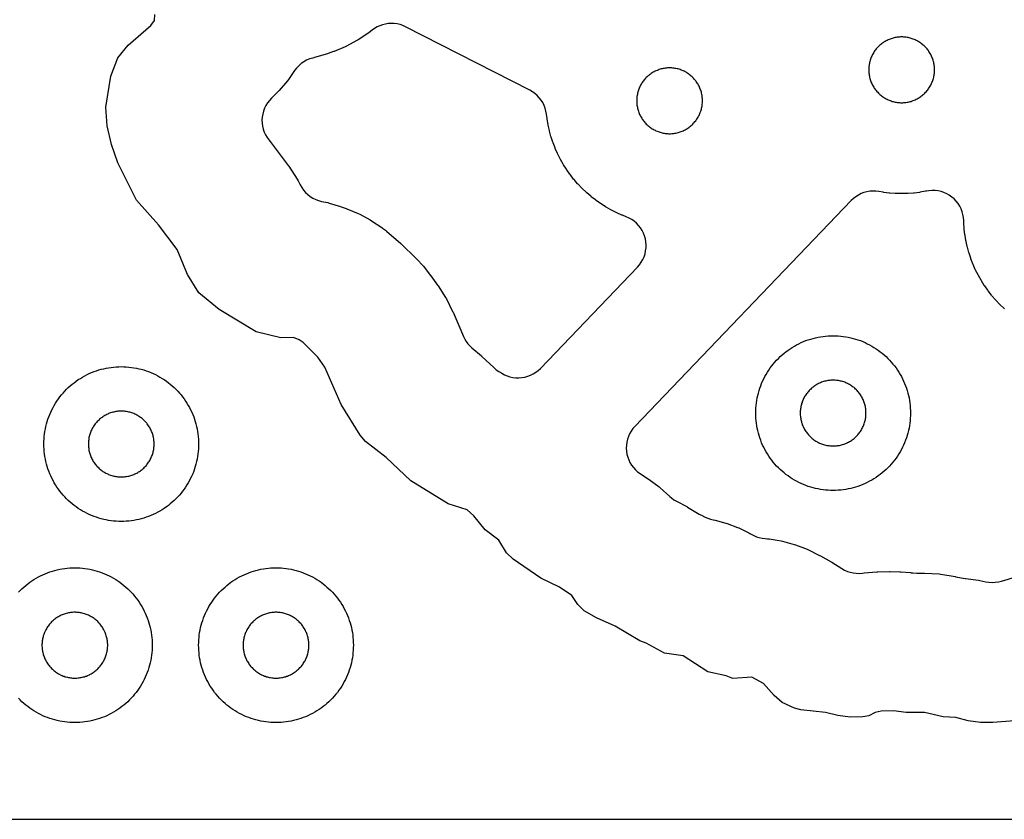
# Model space of a CAD drawing. Header units: millimetres. Extents: x 0 to 2500, y 0 to 1250.
# Tile 6 of 140: x 215 to 343, y 0 to 103. Entities that reach past the tile are written whole.
import ezdxf

# ---------------------------------------------------------------- set-up
doc = ezdxf.new("R2010")
doc.units = ezdxf.units.MM
doc.layers.add('CUT', color=1, linetype='Continuous')
doc.layers.add('SHEET_BORDER_NOCUT', color=8, linetype='Continuous')

msp = doc.modelspace()

# ---------------------------------------------------------------- linework, layer by layer
at = {"layer": 'CUT'}
for points in [[(345.07, 12.82), (341.14, 12.5), (339.53, 12.53), (337.94, 12.71), (336.36, 13.15), (334.72, 13.26), (332.29, 13.82), (329.93, 13.82), (328.31, 14.02), (326.7, 13.98), (325.95, 13.8), (325.13, 13.37), (324.34, 13.23), (322.72, 13.21), (321.12, 13.4), (319.5, 13.8), (316.34, 14.15), (315.53, 14.38), (313.93, 15.1), (312.88, 16.02), (311.52, 17.54), (310.01, 18.38), (307.53, 18.18), (306.68, 18.56), (304.33, 19.04), (301.14, 21.14), (298.73, 21.47), (296.33, 22.77), (295.53, 23.05), (292.33, 24.98), (289.93, 26.05), (288.33, 26.95), (287.53, 27.76), (286.73, 28.93), (285.13, 29.99), (282.73, 31.18), (279.13, 33.63), (278.3, 34.43), (277.3, 36.06), (275.52, 37.42), (274.08, 39.21), (273.19, 39.98), (270.73, 40.78), (265.93, 43.75), (262.74, 46.76), (260.06, 48.82), (259.37, 49.63), (256.92, 53.63), (254.83, 58.45), (253.92, 59.71), (252, 61.62), (251.51, 61.98), (250.77, 62.25), (249.13, 62.21), (245.93, 63.01), (241.14, 65.88), (238.54, 68.02), (237.08, 70.43), (235.71, 73.65), (233.33, 76.82), (230.46, 80.03), (228.05, 84.83), (227.23, 87.23), (226.68, 89.63), (226.51, 92.03), (227.16, 96.04), (228.04, 98.43), (229.38, 100.03), (232.33, 102.61), (232.79, 103.23), (232.86, 104.03)], [(342.66, 65.97), (342.58, 66.04), (342.09, 66.51), (342.02, 66.58), (341.54, 67.08), (341.48, 67.15), (341.03, 67.67), (340.97, 67.75), (340.54, 68.29), (340.49, 68.37), (340.09, 68.93), (340.04, 69.01), (339.67, 69.59), (339.62, 69.68), (339.28, 70.28), (339.23, 70.36), (338.92, 70.98), (338.88, 71.07), (338.6, 71.69), (338.57, 71.78), (338.32, 72.43), (338.29, 72.52), (338.07, 73.17), (338.04, 73.26), (337.86, 73.93), (337.83, 74.02), (337.68, 74.69), (337.66, 74.79), (337.55, 75.47), (337.53, 75.56), (337.45, 76.24), (337.44, 76.34), (337.39, 77.03), (337.38, 77.13), (337.38, 77.37), (337.35, 77.76), (337.28, 78.15), (337.18, 78.53), (337.04, 78.89), (336.86, 79.24), (336.65, 79.57), (336.41, 79.88), (336.14, 80.17), (335.84, 80.42), (335.52, 80.65), (335.18, 80.84), (334.82, 81), (334.45, 81.13), (334.06, 81.21), (333.67, 81.26), (333.28, 81.27), (332.89, 81.24), (332.57, 81.19), (332.57, 81.19), (332.43, 81.16), (331.75, 81.04), (331.66, 81.03), (330.97, 80.94), (330.88, 80.93), (330.19, 80.88), (330.09, 80.88), (329.41, 80.86), (329.31, 80.86), (328.62, 80.88), (328.52, 80.88), (327.84, 80.93), (327.74, 80.94), (327.06, 81.03), (326.96, 81.04), (326.42, 81.14), (326.04, 81.18), (325.65, 81.19), (325.25, 81.17), (324.87, 81.1), (324.49, 81), (324.13, 80.86), (323.78, 80.68), (323.45, 80.47), (323.14, 80.23), (322.85, 79.96), (294.87, 50.78), (294.62, 50.49), (294.39, 50.17), (294.2, 49.83), (294.04, 49.48), (293.92, 49.11), (293.83, 48.73), (293.78, 48.35), (293.76, 47.96), (293.79, 47.57), (293.85, 47.19), (293.95, 46.81), (294.08, 46.45), (294.25, 46.1), (294.45, 45.77), (294.69, 45.45), (294.95, 45.17), (295.24, 44.91), (295.55, 44.68), (296.63, 43.96), (296.71, 43.91), (298.01, 42.96), (298.16, 42.83), (299.39, 41.73), (299.39, 41.73), (299.6, 41.54), (299.92, 41.31), (300.27, 41.1), (301.58, 40.42), (301.69, 40.36), (303.21, 39.44), (303.66, 39.21), (303.71, 39.19), (303.96, 39.06), (304.3, 38.91), (304.65, 38.8), (305.01, 38.71), (305.06, 38.7), (305.24, 38.66), (306.62, 38.28), (306.79, 38.23), (308.14, 37.72), (308.3, 37.65), (309.6, 37.03), (309.75, 36.94), (309.92, 36.84), (310.26, 36.66), (310.6, 36.52), (310.96, 36.41), (311.33, 36.33), (311.7, 36.28), (312.03, 36.26), (312.22, 36.24), (313.77, 35.98), (313.96, 35.94), (315.48, 35.53), (315.66, 35.47), (317.13, 34.91), (317.31, 34.83), (318.76, 34.11), (318.85, 34.06), (320.26, 33.27), (320.35, 33.22), (321.64, 32.4), (321.99, 32.2), (322.35, 32.04), (322.72, 31.92), (323.11, 31.84), (323.5, 31.79), (323.9, 31.78), (324.29, 31.81), (324.52, 31.84), (326.17, 31.97), (326.27, 31.97), (327.8, 32.01), (327.87, 32.01), (329.12, 32), (329.27, 31.99), (330.51, 31.88), (330.59, 31.87), (330.79, 31.85), (331.3, 31.82), (332.21, 31.82), (332.33, 31.82), (334.2, 31.71), (334.42, 31.69), (336.27, 31.37), (336.38, 31.35), (337.05, 31.2), (337.58, 31.11), (337.59, 31.11), (339.28, 30.91), (339.48, 30.88), (340.23, 30.71), (340.64, 30.64), (341.05, 30.61), (341.46, 30.63), (341.87, 30.68), (342.27, 30.78), (344.11, 31.34)], [(215.2, 29.34), (215.43, 29.57), (215.66, 29.8), (215.91, 30.02), (216.16, 30.23), (216.41, 30.43), (216.68, 30.63), (216.94, 30.82), (217.22, 30.99), (217.5, 31.16), (217.79, 31.32), (218.08, 31.47), (218.37, 31.61), (218.67, 31.74), (218.98, 31.86), (219.29, 31.97), (219.6, 32.07), (219.91, 32.16), (220.23, 32.24), (220.55, 32.31), (220.87, 32.37), (221.2, 32.41), (221.52, 32.45), (221.85, 32.48), (222.17, 32.49), (222.5, 32.5), (222.83, 32.49), (223.15, 32.48), (223.48, 32.45), (223.81, 32.41), (224.13, 32.37), (224.45, 32.31), (224.77, 32.24), (225.09, 32.16), (225.4, 32.07), (225.71, 31.97), (226.02, 31.86), (226.33, 31.74), (226.63, 31.61), (226.92, 31.47), (227.21, 31.32), (227.5, 31.16), (227.78, 30.99), (228.06, 30.82), (228.33, 30.63), (228.59, 30.43), (228.84, 30.23), (229.09, 30.02), (229.34, 29.8), (229.57, 29.57), (229.8, 29.34), (230.02, 29.09), (230.23, 28.84), (230.43, 28.59), (230.63, 28.33), (230.82, 28.06), (230.99, 27.78), (231.16, 27.5), (231.32, 27.21), (231.47, 26.92), (231.61, 26.63), (231.74, 26.33), (231.86, 26.02), (231.97, 25.71), (232.07, 25.4), (232.16, 25.09), (232.24, 24.77), (232.31, 24.45), (232.37, 24.13), (232.41, 23.81), (232.45, 23.48), (232.48, 23.15), (232.49, 22.83), (232.5, 22.5), (232.49, 22.17), (232.48, 21.85), (232.45, 21.52), (232.41, 21.2), (232.37, 20.87), (232.31, 20.55), (232.24, 20.23), (232.16, 19.91), (232.07, 19.6), (231.97, 19.29), (231.86, 18.98), (231.74, 18.67), (231.61, 18.37), (231.47, 18.08), (231.32, 17.79), (231.16, 17.5), (230.99, 17.22), (230.82, 16.94), (230.63, 16.68), (230.43, 16.41), (230.23, 16.16), (230.02, 15.91), (229.8, 15.66), (229.57, 15.43), (229.34, 15.2), (229.09, 14.98), (228.84, 14.77), (228.59, 14.57), (228.33, 14.37), (228.06, 14.19), (227.78, 14.01), (227.5, 13.84), (227.21, 13.68), (226.92, 13.53), (226.63, 13.39), (226.33, 13.26), (226.02, 13.14), (225.71, 13.03), (225.4, 12.93), (225.09, 12.84), (224.77, 12.76), (224.45, 12.69), (224.13, 12.63), (223.81, 12.59), (223.48, 12.55), (223.15, 12.52), (222.83, 12.51), (222.5, 12.5), (222.17, 12.51), (221.85, 12.52), (221.52, 12.55), (221.2, 12.59), (220.87, 12.63), (220.55, 12.69), (220.23, 12.76), (219.91, 12.84), (219.6, 12.93), (219.29, 13.03), (218.98, 13.14), (218.67, 13.26), (218.37, 13.39), (218.08, 13.53), (217.79, 13.68), (217.5, 13.84), (217.22, 14.01), (216.94, 14.19), (216.68, 14.37), (216.41, 14.57), (216.16, 14.77), (215.91, 14.98), (215.66, 15.2), (215.43, 15.43), (215.2, 15.66)]]:
    msp.add_lwpolyline(points, dxfattribs=at)
for points in [[(293.2, 78.1), (292.57, 78.38), (292.48, 78.42), (291.87, 78.73), (291.78, 78.77), (291.18, 79.11), (291.1, 79.16), (290.52, 79.53), (290.44, 79.59), (289.87, 79.98), (289.8, 80.04), (289.25, 80.46), (289.18, 80.53), (288.66, 80.97), (288.58, 81.04), (288.09, 81.51), (288.02, 81.58), (287.54, 82.08), (287.48, 82.15), (287.03, 82.67), (286.97, 82.75), (286.54, 83.29), (286.49, 83.37), (286.09, 83.93), (286.04, 84.01), (285.67, 84.59), (285.62, 84.68), (285.28, 85.28), (285.23, 85.36), (284.92, 85.98), (284.88, 86.07), (284.6, 86.69), (284.57, 86.78), (284.32, 87.43), (284.29, 87.52), (284.07, 88.17), (284.04, 88.26), (283.86, 88.93), (283.83, 89.02), (283.68, 89.69), (283.66, 89.79), (283.55, 90.47), (283.53, 90.56), (283.46, 91.15), (283.39, 91.53), (283.29, 91.91), (283.15, 92.27), (282.98, 92.62), (282.77, 92.95), (282.53, 93.26), (282.26, 93.54), (281.97, 93.8), (281.65, 94.03), (281.31, 94.22), (265.24, 102.42), (264.89, 102.58), (264.53, 102.7), (264.16, 102.79), (263.78, 102.84), (263.4, 102.86), (263.01, 102.84), (262.64, 102.78), (262.27, 102.69), (261.9, 102.56), (261.56, 102.4), (261.23, 102.21), (260.92, 101.98), (260.54, 101.68), (260.39, 101.57), (259.12, 100.73), (258.96, 100.64), (257.62, 99.93), (257.44, 99.85), (256, 99.25), (255.91, 99.22), (255.25, 98.98), (255.15, 98.95), (253.48, 98.45), (253.25, 98.39), (252.85, 98.27), (252.46, 98.11), (252.1, 97.91), (251.75, 97.67), (251.43, 97.4), (251.15, 97.09), (250.89, 96.76), (250.1, 95.6), (249.97, 95.44), (248.93, 94.2), (248.79, 94.05), (247.91, 93.2), (247.64, 92.91), (247.4, 92.59), (247.19, 92.25), (247.02, 91.9), (246.88, 91.53), (246.78, 91.14), (246.72, 90.75), (246.69, 90.35), (246.71, 89.96), (246.77, 89.56), (246.86, 89.18), (246.99, 88.8), (247.16, 88.45), (247.36, 88.1), (247.6, 87.79), (247.71, 87.65), (247.76, 87.58), (250.08, 84.5), (250.15, 84.4), (251.24, 82.74), (251.36, 82.53), (251.63, 81.99), (251.82, 81.64), (252.06, 81.32), (252.32, 81.01), (252.61, 80.74), (252.93, 80.49), (253.27, 80.28), (253.63, 80.1), (254, 79.96), (254.39, 79.86), (255.18, 79.7), (255.36, 79.65), (256.83, 79.2), (256.91, 79.17), (257.57, 78.93), (257.66, 78.9), (259.14, 78.28), (259.32, 78.2), (260.69, 77.46), (260.85, 77.36), (262.19, 76.47), (262.27, 76.42), (262.66, 76.12), (262.78, 76.03), (264.64, 74.43), (264.74, 74.34), (266.58, 72.51), (266.64, 72.45), (267.55, 71.47), (267.65, 71.34), (268.48, 70.29), (268.53, 70.22), (269.39, 69.04), (269.45, 68.95), (270.42, 67.44), (270.53, 67.25), (271.33, 65.64), (271.38, 65.54), (272.74, 62.39), (272.9, 62.07), (273.09, 61.75), (273.3, 61.46), (273.55, 61.19), (273.81, 60.94), (275.04, 59.89), (275.12, 59.82), (276.65, 58.38), (276.96, 58.11), (277.29, 57.89), (277.68, 57.65), (278.02, 57.46), (278.37, 57.3), (278.74, 57.19), (279.12, 57.1), (279.51, 57.06), (279.9, 57.05), (280.29, 57.08), (280.67, 57.15), (281.04, 57.25), (281.4, 57.39), (281.75, 57.57), (282.08, 57.77), (282.39, 58.01), (282.67, 58.28), (295.22, 71.37), (295.48, 71.67), (295.71, 71.99), (295.9, 72.33), (296.06, 72.69), (296.19, 73.07), (296.27, 73.45), (296.32, 73.84), (296.33, 74.23), (296.31, 74.62), (296.24, 75.01), (296.14, 75.39), (295.99, 75.76), (295.82, 76.11), (295.61, 76.44), (295.37, 76.75), (295.1, 77.04), (294.8, 77.29), (294.48, 77.52), (294.13, 77.71), (293.77, 77.87), (293.29, 78.06)], [(325.13, 96.44), (325.14, 96.31), (325.16, 96.17), (325.19, 96.03), (325.22, 95.9), (325.25, 95.76), (325.29, 95.63), (325.33, 95.5), (325.38, 95.36), (325.43, 95.24), (325.49, 95.11), (325.55, 94.98), (325.61, 94.86), (325.68, 94.74), (325.75, 94.62), (325.82, 94.5), (325.9, 94.39), (325.99, 94.27), (326.07, 94.17), (326.16, 94.06), (326.26, 93.96), (326.35, 93.86), (326.45, 93.76), (326.55, 93.67), (326.66, 93.58), (326.77, 93.49), (326.88, 93.41), (327, 93.33), (327.11, 93.25), (327.23, 93.18), (327.35, 93.11), (327.48, 93.05), (327.6, 92.99), (327.73, 92.93), (327.86, 92.88), (327.99, 92.84), (328.12, 92.79), (328.26, 92.76), (328.39, 92.72), (328.53, 92.69), (328.66, 92.67), (328.8, 92.65), (328.94, 92.63), (329.08, 92.62), (329.22, 92.61), (329.36, 92.61), (329.5, 92.61), (329.63, 92.62), (329.77, 92.63), (329.91, 92.65), (330.05, 92.67), (330.19, 92.69), (330.32, 92.72), (330.46, 92.76), (330.59, 92.79), (330.72, 92.84), (330.85, 92.88), (330.98, 92.93), (331.11, 92.99), (331.24, 93.05), (331.36, 93.11), (331.48, 93.18), (331.6, 93.25), (331.72, 93.33), (331.83, 93.41), (331.94, 93.49), (332.05, 93.58), (332.16, 93.67), (332.26, 93.76), (332.36, 93.86), (332.46, 93.96), (332.55, 94.06), (332.64, 94.17), (332.73, 94.27), (332.81, 94.39), (332.89, 94.5), (332.97, 94.62), (333.04, 94.74), (333.11, 94.86), (333.17, 94.98), (333.23, 95.11), (333.28, 95.24), (333.33, 95.36), (333.38, 95.5), (333.42, 95.63), (333.46, 95.76), (333.5, 95.9), (333.53, 96.03), (333.55, 96.17), (333.57, 96.31), (333.59, 96.44), (333.6, 96.58), (333.6, 96.72), (333.61, 96.86), (333.6, 97), (333.6, 97.14), (333.59, 97.28), (333.57, 97.42), (333.55, 97.55), (333.53, 97.69), (333.5, 97.83), (333.46, 97.96), (333.42, 98.1), (333.38, 98.23), (333.33, 98.36), (333.28, 98.49), (333.23, 98.62), (333.17, 98.74), (333.11, 98.86), (333.04, 98.99), (332.97, 99.11), (332.89, 99.22), (332.81, 99.34), (332.73, 99.45), (332.64, 99.56), (332.55, 99.66), (332.46, 99.77), (332.36, 99.87), (332.26, 99.96), (332.16, 100.06), (332.05, 100.15), (331.94, 100.23), (331.83, 100.32), (331.72, 100.4), (331.6, 100.47), (331.48, 100.54), (331.36, 100.61), (331.24, 100.67), (331.11, 100.73), (330.98, 100.79), (330.85, 100.84), (330.72, 100.89), (330.59, 100.93), (330.46, 100.97), (330.32, 101), (330.19, 101.03), (330.05, 101.05), (329.91, 101.08), (329.77, 101.09), (329.63, 101.1), (329.5, 101.11), (329.36, 101.11), (329.22, 101.11), (329.08, 101.1), (328.94, 101.09), (328.8, 101.08), (328.66, 101.05), (328.53, 101.03), (328.39, 101), (328.26, 100.97), (328.12, 100.93), (327.99, 100.89), (327.86, 100.84), (327.73, 100.79), (327.6, 100.73), (327.48, 100.67), (327.35, 100.61), (327.23, 100.54), (327.11, 100.47), (327, 100.4), (326.88, 100.32), (326.77, 100.23), (326.66, 100.15), (326.55, 100.06), (326.45, 99.96), (326.35, 99.87), (326.26, 99.77), (326.16, 99.66), (326.07, 99.56), (325.99, 99.45), (325.9, 99.34), (325.82, 99.22), (325.75, 99.11), (325.68, 98.99), (325.61, 98.86), (325.55, 98.74), (325.49, 98.62), (325.43, 98.49), (325.38, 98.36), (325.33, 98.23), (325.29, 98.1), (325.25, 97.96), (325.22, 97.83), (325.19, 97.69), (325.16, 97.55), (325.14, 97.42), (325.13, 97.28), (325.12, 97.14), (325.11, 97), (325.11, 96.86), (325.11, 96.72), (325.12, 96.58)], [(295.12, 92.72), (295.12, 92.58), (295.14, 92.44), (295.15, 92.31), (295.17, 92.17), (295.2, 92.03), (295.23, 91.9), (295.26, 91.76), (295.3, 91.63), (295.34, 91.5), (295.39, 91.36), (295.44, 91.24), (295.49, 91.11), (295.55, 90.98), (295.62, 90.86), (295.68, 90.74), (295.76, 90.62), (295.83, 90.5), (295.91, 90.39), (295.99, 90.27), (296.08, 90.17), (296.17, 90.06), (296.26, 89.96), (296.36, 89.86), (296.46, 89.76), (296.56, 89.67), (296.67, 89.58), (296.78, 89.49), (296.89, 89.41), (297, 89.33), (297.12, 89.25), (297.24, 89.18), (297.36, 89.11), (297.49, 89.05), (297.61, 88.99), (297.74, 88.93), (297.87, 88.88), (298, 88.84), (298.13, 88.79), (298.27, 88.76), (298.4, 88.72), (298.54, 88.69), (298.67, 88.67), (298.81, 88.65), (298.95, 88.63), (299.09, 88.62), (299.23, 88.61), (299.37, 88.61), (299.5, 88.61), (299.64, 88.62), (299.78, 88.63), (299.92, 88.65), (300.06, 88.67), (300.19, 88.69), (300.33, 88.72), (300.47, 88.76), (300.6, 88.79), (300.73, 88.84), (300.86, 88.88), (300.99, 88.93), (301.12, 88.99), (301.25, 89.05), (301.37, 89.11), (301.49, 89.18), (301.61, 89.25), (301.73, 89.33), (301.84, 89.41), (301.95, 89.49), (302.06, 89.58), (302.17, 89.67), (302.27, 89.76), (302.37, 89.86), (302.47, 89.96), (302.56, 90.06), (302.65, 90.17), (302.74, 90.27), (302.82, 90.39), (302.9, 90.5), (302.97, 90.62), (303.05, 90.74), (303.11, 90.86), (303.18, 90.98), (303.24, 91.11), (303.29, 91.24), (303.34, 91.36), (303.39, 91.5), (303.43, 91.63), (303.47, 91.76), (303.5, 91.9), (303.53, 92.03), (303.56, 92.17), (303.58, 92.31), (303.59, 92.44), (303.61, 92.58), (303.61, 92.72), (303.62, 92.86), (303.61, 93), (303.61, 93.14), (303.59, 93.28), (303.58, 93.42), (303.56, 93.55), (303.53, 93.69), (303.5, 93.83), (303.47, 93.96), (303.43, 94.1), (303.39, 94.23), (303.34, 94.36), (303.29, 94.49), (303.24, 94.62), (303.18, 94.74), (303.11, 94.86), (303.05, 94.99), (302.97, 95.11), (302.9, 95.22), (302.82, 95.34), (302.74, 95.45), (302.65, 95.56), (302.56, 95.66), (302.47, 95.77), (302.37, 95.87), (302.27, 95.96), (302.17, 96.06), (302.06, 96.15), (301.95, 96.23), (301.84, 96.32), (301.73, 96.4), (301.61, 96.47), (301.49, 96.54), (301.37, 96.61), (301.25, 96.67), (301.12, 96.73), (300.99, 96.79), (300.86, 96.84), (300.73, 96.89), (300.6, 96.93), (300.47, 96.97), (300.33, 97), (300.19, 97.03), (300.06, 97.05), (299.92, 97.08), (299.78, 97.09), (299.64, 97.1), (299.5, 97.11), (299.37, 97.11), (299.23, 97.11), (299.09, 97.1), (298.95, 97.09), (298.81, 97.08), (298.67, 97.05), (298.54, 97.03), (298.4, 97), (298.27, 96.97), (298.13, 96.93), (298, 96.89), (297.87, 96.84), (297.74, 96.79), (297.61, 96.73), (297.49, 96.67), (297.36, 96.61), (297.24, 96.54), (297.12, 96.47), (297, 96.4), (296.89, 96.32), (296.78, 96.23), (296.67, 96.15), (296.56, 96.06), (296.46, 95.96), (296.36, 95.87), (296.26, 95.77), (296.17, 95.66), (296.08, 95.56), (295.99, 95.45), (295.91, 95.34), (295.83, 95.22), (295.76, 95.11), (295.68, 94.99), (295.62, 94.86), (295.55, 94.74), (295.49, 94.62), (295.44, 94.49), (295.39, 94.36), (295.34, 94.23), (295.3, 94.1), (295.26, 93.96), (295.23, 93.83), (295.2, 93.69), (295.17, 93.55), (295.15, 93.42), (295.14, 93.28), (295.12, 93.14), (295.12, 93), (295.12, 92.86)], [(330.49, 52.17), (330.48, 51.85), (330.45, 51.52), (330.41, 51.2), (330.37, 50.87), (330.31, 50.55), (330.24, 50.23), (330.16, 49.91), (330.07, 49.6), (329.97, 49.29), (329.86, 48.98), (329.74, 48.67), (329.61, 48.37), (329.47, 48.08), (329.32, 47.79), (329.16, 47.5), (328.99, 47.22), (328.82, 46.94), (328.63, 46.68), (328.43, 46.41), (328.23, 46.16), (328.02, 45.91), (327.8, 45.66), (327.57, 45.43), (327.34, 45.2), (327.09, 44.98), (326.84, 44.77), (326.59, 44.57), (326.33, 44.37), (326.06, 44.19), (325.78, 44.01), (325.5, 43.84), (325.21, 43.68), (324.92, 43.53), (324.63, 43.39), (324.33, 43.26), (324.02, 43.14), (323.71, 43.03), (323.4, 42.93), (323.09, 42.84), (322.77, 42.76), (322.45, 42.69), (322.13, 42.63), (321.81, 42.59), (321.48, 42.55), (321.15, 42.52), (320.83, 42.51), (320.5, 42.5), (320.17, 42.51), (319.85, 42.52), (319.52, 42.55), (319.2, 42.59), (318.87, 42.63), (318.55, 42.69), (318.23, 42.76), (317.91, 42.84), (317.6, 42.93), (317.29, 43.03), (316.98, 43.14), (316.67, 43.26), (316.37, 43.39), (316.08, 43.53), (315.79, 43.68), (315.5, 43.84), (315.22, 44.01), (314.94, 44.19), (314.68, 44.37), (314.41, 44.57), (314.16, 44.77), (313.91, 44.98), (313.66, 45.2), (313.43, 45.43), (313.2, 45.66), (312.98, 45.91), (312.77, 46.16), (312.57, 46.41), (312.37, 46.68), (312.19, 46.94), (312.01, 47.22), (311.84, 47.5), (311.68, 47.79), (311.53, 48.08), (311.39, 48.37), (311.26, 48.67), (311.14, 48.98), (311.03, 49.29), (310.93, 49.6), (310.84, 49.91), (310.76, 50.23), (310.69, 50.55), (310.63, 50.87), (310.59, 51.2), (310.55, 51.52), (310.52, 51.85), (310.51, 52.17), (310.5, 52.5), (310.51, 52.83), (310.52, 53.15), (310.55, 53.48), (310.59, 53.81), (310.63, 54.13), (310.69, 54.45), (310.76, 54.77), (310.84, 55.09), (310.93, 55.4), (311.03, 55.71), (311.14, 56.02), (311.26, 56.33), (311.39, 56.63), (311.53, 56.92), (311.68, 57.21), (311.84, 57.5), (312.01, 57.78), (312.19, 58.06), (312.37, 58.33), (312.57, 58.59), (312.77, 58.84), (312.98, 59.09), (313.2, 59.34), (313.43, 59.57), (313.66, 59.8), (313.91, 60.02), (314.16, 60.23), (314.41, 60.43), (314.68, 60.63), (314.94, 60.82), (315.22, 60.99), (315.5, 61.16), (315.79, 61.32), (316.08, 61.47), (316.37, 61.61), (316.67, 61.74), (316.98, 61.86), (317.29, 61.97), (317.6, 62.07), (317.91, 62.16), (318.23, 62.24), (318.55, 62.31), (318.87, 62.37), (319.2, 62.41), (319.52, 62.45), (319.85, 62.48), (320.17, 62.49), (320.5, 62.5), (320.83, 62.49), (321.15, 62.48), (321.48, 62.45), (321.81, 62.41), (322.13, 62.37), (322.45, 62.31), (322.77, 62.24), (323.09, 62.16), (323.4, 62.07), (323.71, 61.97), (324.02, 61.86), (324.33, 61.74), (324.63, 61.61), (324.92, 61.47), (325.21, 61.32), (325.5, 61.16), (325.78, 60.99), (326.06, 60.82), (326.33, 60.63), (326.59, 60.43), (326.84, 60.23), (327.09, 60.02), (327.34, 59.8), (327.57, 59.57), (327.8, 59.34), (328.02, 59.09), (328.23, 58.84), (328.43, 58.59), (328.63, 58.33), (328.82, 58.06), (328.99, 57.78), (329.16, 57.5), (329.32, 57.21), (329.47, 56.92), (329.61, 56.63), (329.74, 56.33), (329.86, 56.02), (329.97, 55.71), (330.07, 55.4), (330.16, 55.09), (330.24, 54.77), (330.31, 54.45), (330.37, 54.13), (330.41, 53.81), (330.45, 53.48), (330.48, 53.15), (330.49, 52.83), (330.5, 52.5)], [(238.49, 48.17), (238.48, 47.85), (238.45, 47.52), (238.41, 47.2), (238.37, 46.87), (238.31, 46.55), (238.24, 46.23), (238.16, 45.91), (238.07, 45.6), (237.97, 45.29), (237.86, 44.98), (237.74, 44.67), (237.61, 44.37), (237.47, 44.08), (237.32, 43.79), (237.16, 43.5), (236.99, 43.22), (236.82, 42.94), (236.63, 42.68), (236.43, 42.41), (236.23, 42.16), (236.02, 41.91), (235.8, 41.66), (235.57, 41.43), (235.34, 41.2), (235.09, 40.98), (234.84, 40.77), (234.59, 40.57), (234.33, 40.37), (234.06, 40.19), (233.78, 40.01), (233.5, 39.84), (233.21, 39.68), (232.92, 39.53), (232.63, 39.39), (232.33, 39.26), (232.02, 39.14), (231.71, 39.03), (231.4, 38.93), (231.09, 38.84), (230.77, 38.76), (230.45, 38.69), (230.13, 38.63), (229.81, 38.59), (229.48, 38.55), (229.15, 38.52), (228.83, 38.51), (228.5, 38.5), (228.17, 38.51), (227.85, 38.52), (227.52, 38.55), (227.2, 38.59), (226.87, 38.63), (226.55, 38.69), (226.23, 38.76), (225.91, 38.84), (225.6, 38.93), (225.29, 39.03), (224.98, 39.14), (224.67, 39.26), (224.37, 39.39), (224.08, 39.53), (223.79, 39.68), (223.5, 39.84), (223.22, 40.01), (222.94, 40.19), (222.68, 40.37), (222.41, 40.57), (222.16, 40.77), (221.91, 40.98), (221.66, 41.2), (221.43, 41.43), (221.2, 41.66), (220.98, 41.91), (220.77, 42.16), (220.57, 42.41), (220.37, 42.68), (220.19, 42.94), (220.01, 43.22), (219.84, 43.5), (219.68, 43.79), (219.53, 44.08), (219.39, 44.37), (219.26, 44.67), (219.14, 44.98), (219.03, 45.29), (218.93, 45.6), (218.84, 45.91), (218.76, 46.23), (218.69, 46.55), (218.63, 46.87), (218.59, 47.2), (218.55, 47.52), (218.52, 47.85), (218.51, 48.17), (218.5, 48.5), (218.51, 48.83), (218.52, 49.15), (218.55, 49.48), (218.59, 49.81), (218.63, 50.13), (218.69, 50.45), (218.76, 50.77), (218.84, 51.09), (218.93, 51.4), (219.03, 51.71), (219.14, 52.02), (219.26, 52.33), (219.39, 52.63), (219.53, 52.92), (219.68, 53.21), (219.84, 53.5), (220.01, 53.78), (220.19, 54.06), (220.37, 54.33), (220.57, 54.59), (220.77, 54.84), (220.98, 55.09), (221.2, 55.34), (221.43, 55.57), (221.66, 55.8), (221.91, 56.02), (222.16, 56.23), (222.41, 56.43), (222.68, 56.63), (222.94, 56.82), (223.22, 56.99), (223.5, 57.16), (223.79, 57.32), (224.08, 57.47), (224.37, 57.61), (224.67, 57.74), (224.98, 57.86), (225.29, 57.97), (225.6, 58.07), (225.91, 58.16), (226.23, 58.24), (226.55, 58.31), (226.87, 58.37), (227.2, 58.41), (227.52, 58.45), (227.85, 58.48), (228.17, 58.49), (228.5, 58.5), (228.83, 58.49), (229.15, 58.48), (229.48, 58.45), (229.81, 58.41), (230.13, 58.37), (230.45, 58.31), (230.77, 58.24), (231.09, 58.16), (231.4, 58.07), (231.71, 57.97), (232.02, 57.86), (232.33, 57.74), (232.63, 57.61), (232.92, 57.47), (233.21, 57.32), (233.5, 57.16), (233.78, 56.99), (234.06, 56.82), (234.33, 56.63), (234.59, 56.43), (234.84, 56.23), (235.09, 56.02), (235.34, 55.8), (235.57, 55.57), (235.8, 55.34), (236.02, 55.09), (236.23, 54.84), (236.43, 54.59), (236.63, 54.33), (236.82, 54.06), (236.99, 53.78), (237.16, 53.5), (237.32, 53.21), (237.47, 52.92), (237.61, 52.63), (237.74, 52.33), (237.86, 52.02), (237.97, 51.71), (238.07, 51.4), (238.16, 51.09), (238.24, 50.77), (238.31, 50.45), (238.37, 50.13), (238.41, 49.81), (238.45, 49.48), (238.48, 49.15), (238.49, 48.83), (238.5, 48.5)], [(324.75, 52.64), (324.74, 52.78), (324.73, 52.92), (324.71, 53.06), (324.69, 53.19), (324.67, 53.33), (324.64, 53.47), (324.61, 53.6), (324.57, 53.73), (324.52, 53.87), (324.48, 54), (324.43, 54.13), (324.37, 54.25), (324.31, 54.38), (324.25, 54.5), (324.18, 54.63), (324.11, 54.74), (324.03, 54.86), (323.95, 54.98), (323.87, 55.09), (323.79, 55.2), (323.7, 55.3), (323.6, 55.41), (323.51, 55.51), (323.41, 55.6), (323.3, 55.7), (323.2, 55.79), (323.09, 55.87), (322.98, 55.95), (322.86, 56.03), (322.74, 56.11), (322.63, 56.18), (322.5, 56.25), (322.38, 56.31), (322.25, 56.37), (322.13, 56.43), (322, 56.48), (321.87, 56.52), (321.73, 56.57), (321.6, 56.61), (321.47, 56.64), (321.33, 56.67), (321.19, 56.69), (321.06, 56.71), (320.92, 56.73), (320.78, 56.74), (320.64, 56.75), (320.5, 56.75), (320.36, 56.75), (320.22, 56.74), (320.08, 56.73), (319.95, 56.71), (319.81, 56.69), (319.67, 56.67), (319.54, 56.64), (319.4, 56.61), (319.27, 56.57), (319.13, 56.52), (319, 56.48), (318.87, 56.43), (318.75, 56.37), (318.62, 56.31), (318.5, 56.25), (318.38, 56.18), (318.26, 56.11), (318.14, 56.03), (318.02, 55.95), (317.91, 55.87), (317.8, 55.79), (317.7, 55.7), (317.6, 55.6), (317.5, 55.51), (317.4, 55.41), (317.31, 55.3), (317.22, 55.2), (317.13, 55.09), (317.05, 54.98), (316.97, 54.86), (316.89, 54.74), (316.82, 54.63), (316.75, 54.5), (316.69, 54.38), (316.63, 54.25), (316.57, 54.13), (316.52, 54), (316.48, 53.87), (316.43, 53.73), (316.4, 53.6), (316.36, 53.47), (316.33, 53.33), (316.31, 53.19), (316.29, 53.06), (316.27, 52.92), (316.26, 52.78), (316.25, 52.64), (316.25, 52.5), (316.25, 52.36), (316.26, 52.22), (316.27, 52.08), (316.29, 51.95), (316.31, 51.81), (316.33, 51.67), (316.36, 51.54), (316.4, 51.4), (316.43, 51.27), (316.48, 51.13), (316.52, 51), (316.57, 50.87), (316.63, 50.75), (316.69, 50.62), (316.75, 50.5), (316.82, 50.38), (316.89, 50.26), (316.97, 50.14), (317.05, 50.02), (317.13, 49.91), (317.22, 49.8), (317.31, 49.7), (317.4, 49.6), (317.5, 49.5), (317.6, 49.4), (317.7, 49.31), (317.8, 49.22), (317.91, 49.13), (318.02, 49.05), (318.14, 48.97), (318.26, 48.89), (318.38, 48.82), (318.5, 48.75), (318.62, 48.69), (318.75, 48.63), (318.87, 48.57), (319, 48.52), (319.13, 48.48), (319.27, 48.43), (319.4, 48.4), (319.54, 48.36), (319.67, 48.33), (319.81, 48.31), (319.95, 48.29), (320.08, 48.27), (320.22, 48.26), (320.36, 48.25), (320.5, 48.25), (320.64, 48.25), (320.78, 48.26), (320.92, 48.27), (321.06, 48.29), (321.19, 48.31), (321.33, 48.33), (321.47, 48.36), (321.6, 48.4), (321.73, 48.43), (321.87, 48.48), (322, 48.52), (322.13, 48.57), (322.25, 48.63), (322.38, 48.69), (322.5, 48.75), (322.63, 48.82), (322.74, 48.89), (322.86, 48.97), (322.98, 49.05), (323.09, 49.13), (323.2, 49.22), (323.3, 49.31), (323.41, 49.4), (323.51, 49.5), (323.6, 49.6), (323.7, 49.7), (323.79, 49.8), (323.87, 49.91), (323.95, 50.02), (324.03, 50.14), (324.11, 50.26), (324.18, 50.38), (324.25, 50.5), (324.31, 50.62), (324.37, 50.75), (324.43, 50.87), (324.48, 51), (324.52, 51.13), (324.57, 51.27), (324.61, 51.4), (324.64, 51.54), (324.67, 51.67), (324.69, 51.81), (324.71, 51.95), (324.73, 52.08), (324.74, 52.22), (324.75, 52.36), (324.75, 52.5)], [(232.75, 48.64), (232.74, 48.78), (232.73, 48.92), (232.71, 49.06), (232.69, 49.19), (232.67, 49.33), (232.64, 49.47), (232.61, 49.6), (232.57, 49.73), (232.52, 49.87), (232.48, 50), (232.43, 50.13), (232.37, 50.25), (232.31, 50.38), (232.25, 50.5), (232.18, 50.63), (232.11, 50.74), (232.03, 50.86), (231.95, 50.98), (231.87, 51.09), (231.79, 51.2), (231.7, 51.3), (231.6, 51.41), (231.51, 51.51), (231.41, 51.6), (231.3, 51.7), (231.2, 51.79), (231.09, 51.87), (230.98, 51.95), (230.86, 52.03), (230.74, 52.11), (230.63, 52.18), (230.5, 52.25), (230.38, 52.31), (230.25, 52.37), (230.13, 52.43), (230, 52.48), (229.87, 52.52), (229.73, 52.57), (229.6, 52.61), (229.47, 52.64), (229.33, 52.67), (229.19, 52.69), (229.06, 52.71), (228.92, 52.73), (228.78, 52.74), (228.64, 52.75), (228.5, 52.75), (228.36, 52.75), (228.22, 52.74), (228.08, 52.73), (227.95, 52.71), (227.81, 52.69), (227.67, 52.67), (227.54, 52.64), (227.4, 52.61), (227.27, 52.57), (227.13, 52.52), (227, 52.48), (226.87, 52.43), (226.75, 52.37), (226.62, 52.31), (226.5, 52.25), (226.38, 52.18), (226.26, 52.11), (226.14, 52.03), (226.02, 51.95), (225.91, 51.87), (225.8, 51.79), (225.7, 51.7), (225.6, 51.6), (225.5, 51.51), (225.4, 51.41), (225.31, 51.3), (225.22, 51.2), (225.13, 51.09), (225.05, 50.98), (224.97, 50.86), (224.89, 50.74), (224.82, 50.63), (224.75, 50.5), (224.69, 50.38), (224.63, 50.25), (224.57, 50.13), (224.52, 50), (224.48, 49.87), (224.43, 49.73), (224.4, 49.6), (224.36, 49.47), (224.33, 49.33), (224.31, 49.19), (224.29, 49.06), (224.27, 48.92), (224.26, 48.78), (224.25, 48.64), (224.25, 48.5), (224.25, 48.36), (224.26, 48.22), (224.27, 48.08), (224.29, 47.95), (224.31, 47.81), (224.33, 47.67), (224.36, 47.54), (224.4, 47.4), (224.43, 47.27), (224.48, 47.13), (224.52, 47), (224.57, 46.87), (224.63, 46.75), (224.69, 46.62), (224.75, 46.5), (224.82, 46.38), (224.89, 46.26), (224.97, 46.14), (225.05, 46.02), (225.13, 45.91), (225.22, 45.8), (225.31, 45.7), (225.4, 45.6), (225.5, 45.5), (225.6, 45.4), (225.7, 45.31), (225.8, 45.22), (225.91, 45.13), (226.02, 45.05), (226.14, 44.97), (226.26, 44.89), (226.38, 44.82), (226.5, 44.75), (226.62, 44.69), (226.75, 44.63), (226.87, 44.57), (227, 44.52), (227.13, 44.48), (227.27, 44.43), (227.4, 44.4), (227.54, 44.36), (227.67, 44.33), (227.81, 44.31), (227.95, 44.29), (228.08, 44.27), (228.22, 44.26), (228.36, 44.25), (228.5, 44.25), (228.64, 44.25), (228.78, 44.26), (228.92, 44.27), (229.06, 44.29), (229.19, 44.31), (229.33, 44.33), (229.47, 44.36), (229.6, 44.4), (229.73, 44.43), (229.87, 44.48), (230, 44.52), (230.13, 44.57), (230.25, 44.63), (230.38, 44.69), (230.5, 44.75), (230.63, 44.82), (230.74, 44.89), (230.86, 44.97), (230.98, 45.05), (231.09, 45.13), (231.2, 45.22), (231.3, 45.31), (231.41, 45.4), (231.51, 45.5), (231.6, 45.6), (231.7, 45.7), (231.79, 45.8), (231.87, 45.91), (231.95, 46.02), (232.03, 46.14), (232.11, 46.26), (232.18, 46.38), (232.25, 46.5), (232.31, 46.62), (232.37, 46.75), (232.43, 46.87), (232.48, 47), (232.52, 47.13), (232.57, 47.27), (232.61, 47.4), (232.64, 47.54), (232.67, 47.67), (232.69, 47.81), (232.71, 47.95), (232.73, 48.08), (232.74, 48.22), (232.75, 48.36), (232.75, 48.5)], [(258.49, 22.17), (258.48, 21.85), (258.45, 21.52), (258.41, 21.2), (258.37, 20.87), (258.31, 20.55), (258.24, 20.23), (258.16, 19.91), (258.07, 19.6), (257.97, 19.29), (257.86, 18.98), (257.74, 18.67), (257.61, 18.37), (257.47, 18.08), (257.32, 17.79), (257.16, 17.5), (256.99, 17.22), (256.82, 16.94), (256.63, 16.68), (256.43, 16.41), (256.23, 16.16), (256.02, 15.91), (255.8, 15.66), (255.57, 15.43), (255.34, 15.2), (255.09, 14.98), (254.84, 14.77), (254.59, 14.57), (254.33, 14.37), (254.06, 14.19), (253.78, 14.01), (253.5, 13.84), (253.21, 13.68), (252.92, 13.53), (252.63, 13.39), (252.33, 13.26), (252.02, 13.14), (251.71, 13.03), (251.4, 12.93), (251.09, 12.84), (250.77, 12.76), (250.45, 12.69), (250.13, 12.63), (249.81, 12.59), (249.48, 12.55), (249.15, 12.52), (248.83, 12.51), (248.5, 12.5), (248.17, 12.51), (247.85, 12.52), (247.52, 12.55), (247.2, 12.59), (246.87, 12.63), (246.55, 12.69), (246.23, 12.76), (245.91, 12.84), (245.6, 12.93), (245.29, 13.03), (244.98, 13.14), (244.67, 13.26), (244.37, 13.39), (244.08, 13.53), (243.79, 13.68), (243.5, 13.84), (243.22, 14.01), (242.94, 14.19), (242.68, 14.37), (242.41, 14.57), (242.16, 14.77), (241.91, 14.98), (241.66, 15.2), (241.43, 15.43), (241.2, 15.66), (240.98, 15.91), (240.77, 16.16), (240.57, 16.41), (240.37, 16.68), (240.19, 16.94), (240.01, 17.22), (239.84, 17.5), (239.68, 17.79), (239.53, 18.08), (239.39, 18.37), (239.26, 18.67), (239.14, 18.98), (239.03, 19.29), (238.93, 19.6), (238.84, 19.91), (238.76, 20.23), (238.69, 20.55), (238.63, 20.87), (238.59, 21.2), (238.55, 21.52), (238.52, 21.85), (238.51, 22.17), (238.5, 22.5), (238.51, 22.83), (238.52, 23.15), (238.55, 23.48), (238.59, 23.81), (238.63, 24.13), (238.69, 24.45), (238.76, 24.77), (238.84, 25.09), (238.93, 25.4), (239.03, 25.71), (239.14, 26.02), (239.26, 26.33), (239.39, 26.63), (239.53, 26.92), (239.68, 27.21), (239.84, 27.5), (240.01, 27.78), (240.19, 28.06), (240.37, 28.33), (240.57, 28.59), (240.77, 28.84), (240.98, 29.09), (241.2, 29.34), (241.43, 29.57), (241.66, 29.8), (241.91, 30.02), (242.16, 30.23), (242.41, 30.43), (242.68, 30.63), (242.94, 30.82), (243.22, 30.99), (243.5, 31.16), (243.79, 31.32), (244.08, 31.47), (244.37, 31.61), (244.67, 31.74), (244.98, 31.86), (245.29, 31.97), (245.6, 32.07), (245.91, 32.16), (246.23, 32.24), (246.55, 32.31), (246.87, 32.37), (247.2, 32.41), (247.52, 32.45), (247.85, 32.48), (248.17, 32.49), (248.5, 32.5), (248.83, 32.49), (249.15, 32.48), (249.48, 32.45), (249.81, 32.41), (250.13, 32.37), (250.45, 32.31), (250.77, 32.24), (251.09, 32.16), (251.4, 32.07), (251.71, 31.97), (252.02, 31.86), (252.33, 31.74), (252.63, 31.61), (252.92, 31.47), (253.21, 31.32), (253.5, 31.16), (253.78, 30.99), (254.06, 30.82), (254.33, 30.63), (254.59, 30.43), (254.84, 30.23), (255.09, 30.02), (255.34, 29.8), (255.57, 29.57), (255.8, 29.34), (256.02, 29.09), (256.23, 28.84), (256.43, 28.59), (256.63, 28.33), (256.82, 28.06), (256.99, 27.78), (257.16, 27.5), (257.32, 27.21), (257.47, 26.92), (257.61, 26.63), (257.74, 26.33), (257.86, 26.02), (257.97, 25.71), (258.07, 25.4), (258.16, 25.09), (258.24, 24.77), (258.31, 24.45), (258.37, 24.13), (258.41, 23.81), (258.45, 23.48), (258.48, 23.15), (258.49, 22.83), (258.5, 22.5)], [(226.75, 22.64), (226.74, 22.78), (226.73, 22.92), (226.71, 23.06), (226.69, 23.19), (226.67, 23.33), (226.64, 23.47), (226.61, 23.6), (226.57, 23.73), (226.52, 23.87), (226.48, 24), (226.43, 24.13), (226.37, 24.25), (226.31, 24.38), (226.25, 24.5), (226.18, 24.63), (226.11, 24.74), (226.03, 24.86), (225.95, 24.98), (225.87, 25.09), (225.79, 25.2), (225.7, 25.3), (225.6, 25.41), (225.51, 25.51), (225.41, 25.6), (225.3, 25.7), (225.2, 25.79), (225.09, 25.87), (224.98, 25.95), (224.86, 26.03), (224.74, 26.11), (224.63, 26.18), (224.5, 26.25), (224.38, 26.31), (224.25, 26.37), (224.13, 26.43), (224, 26.48), (223.87, 26.52), (223.73, 26.57), (223.6, 26.61), (223.47, 26.64), (223.33, 26.67), (223.19, 26.69), (223.06, 26.71), (222.92, 26.73), (222.78, 26.74), (222.64, 26.75), (222.5, 26.75), (222.36, 26.75), (222.22, 26.74), (222.08, 26.73), (221.95, 26.71), (221.81, 26.69), (221.67, 26.67), (221.54, 26.64), (221.4, 26.61), (221.27, 26.57), (221.13, 26.52), (221, 26.48), (220.87, 26.43), (220.75, 26.37), (220.62, 26.31), (220.5, 26.25), (220.38, 26.18), (220.26, 26.11), (220.14, 26.03), (220.02, 25.95), (219.91, 25.87), (219.8, 25.79), (219.7, 25.7), (219.6, 25.6), (219.5, 25.51), (219.4, 25.41), (219.31, 25.3), (219.22, 25.2), (219.13, 25.09), (219.05, 24.98), (218.97, 24.86), (218.89, 24.74), (218.82, 24.63), (218.75, 24.5), (218.69, 24.38), (218.63, 24.25), (218.57, 24.13), (218.52, 24), (218.48, 23.87), (218.43, 23.73), (218.4, 23.6), (218.36, 23.47), (218.33, 23.33), (218.31, 23.19), (218.29, 23.06), (218.27, 22.92), (218.26, 22.78), (218.25, 22.64), (218.25, 22.5), (218.25, 22.36), (218.26, 22.22), (218.27, 22.08), (218.29, 21.95), (218.31, 21.81), (218.33, 21.67), (218.36, 21.54), (218.4, 21.4), (218.43, 21.27), (218.48, 21.13), (218.52, 21), (218.57, 20.87), (218.63, 20.75), (218.69, 20.62), (218.75, 20.5), (218.82, 20.38), (218.89, 20.26), (218.97, 20.14), (219.05, 20.02), (219.13, 19.91), (219.22, 19.8), (219.31, 19.7), (219.4, 19.6), (219.5, 19.5), (219.6, 19.4), (219.7, 19.31), (219.8, 19.22), (219.91, 19.13), (220.02, 19.05), (220.14, 18.97), (220.26, 18.89), (220.38, 18.82), (220.5, 18.75), (220.62, 18.69), (220.75, 18.63), (220.87, 18.57), (221, 18.52), (221.13, 18.48), (221.27, 18.43), (221.4, 18.4), (221.54, 18.36), (221.67, 18.33), (221.81, 18.31), (221.95, 18.29), (222.08, 18.27), (222.22, 18.26), (222.36, 18.25), (222.5, 18.25), (222.64, 18.25), (222.78, 18.26), (222.92, 18.27), (223.06, 18.29), (223.19, 18.31), (223.33, 18.33), (223.47, 18.36), (223.6, 18.4), (223.73, 18.43), (223.87, 18.48), (224, 18.52), (224.13, 18.57), (224.25, 18.63), (224.38, 18.69), (224.5, 18.75), (224.63, 18.82), (224.74, 18.89), (224.86, 18.97), (224.98, 19.05), (225.09, 19.13), (225.2, 19.22), (225.3, 19.31), (225.41, 19.4), (225.51, 19.5), (225.6, 19.6), (225.7, 19.7), (225.79, 19.8), (225.87, 19.91), (225.95, 20.02), (226.03, 20.14), (226.11, 20.26), (226.18, 20.38), (226.25, 20.5), (226.31, 20.62), (226.37, 20.75), (226.43, 20.87), (226.48, 21), (226.52, 21.13), (226.57, 21.27), (226.61, 21.4), (226.64, 21.54), (226.67, 21.67), (226.69, 21.81), (226.71, 21.95), (226.73, 22.08), (226.74, 22.22), (226.75, 22.36), (226.75, 22.5)], [(252.75, 22.64), (252.74, 22.78), (252.73, 22.92), (252.71, 23.06), (252.69, 23.19), (252.67, 23.33), (252.64, 23.47), (252.61, 23.6), (252.57, 23.73), (252.52, 23.87), (252.48, 24), (252.43, 24.13), (252.37, 24.25), (252.31, 24.38), (252.25, 24.5), (252.18, 24.63), (252.11, 24.74), (252.03, 24.86), (251.95, 24.98), (251.87, 25.09), (251.79, 25.2), (251.7, 25.3), (251.6, 25.41), (251.51, 25.51), (251.41, 25.6), (251.3, 25.7), (251.2, 25.79), (251.09, 25.87), (250.98, 25.95), (250.86, 26.03), (250.74, 26.11), (250.63, 26.18), (250.5, 26.25), (250.38, 26.31), (250.25, 26.37), (250.13, 26.43), (250, 26.48), (249.87, 26.52), (249.73, 26.57), (249.6, 26.61), (249.47, 26.64), (249.33, 26.67), (249.19, 26.69), (249.06, 26.71), (248.92, 26.73), (248.78, 26.74), (248.64, 26.75), (248.5, 26.75), (248.36, 26.75), (248.22, 26.74), (248.08, 26.73), (247.95, 26.71), (247.81, 26.69), (247.67, 26.67), (247.54, 26.64), (247.4, 26.61), (247.27, 26.57), (247.13, 26.52), (247, 26.48), (246.87, 26.43), (246.75, 26.37), (246.62, 26.31), (246.5, 26.25), (246.38, 26.18), (246.26, 26.11), (246.14, 26.03), (246.02, 25.95), (245.91, 25.87), (245.8, 25.79), (245.7, 25.7), (245.6, 25.6), (245.5, 25.51), (245.4, 25.41), (245.31, 25.3), (245.22, 25.2), (245.13, 25.09), (245.05, 24.98), (244.97, 24.86), (244.89, 24.74), (244.82, 24.63), (244.75, 24.5), (244.69, 24.38), (244.63, 24.25), (244.57, 24.13), (244.52, 24), (244.48, 23.87), (244.43, 23.73), (244.4, 23.6), (244.36, 23.47), (244.33, 23.33), (244.31, 23.19), (244.29, 23.06), (244.27, 22.92), (244.26, 22.78), (244.25, 22.64), (244.25, 22.5), (244.25, 22.36), (244.26, 22.22), (244.27, 22.08), (244.29, 21.95), (244.31, 21.81), (244.33, 21.67), (244.36, 21.54), (244.4, 21.4), (244.43, 21.27), (244.48, 21.13), (244.52, 21), (244.57, 20.87), (244.63, 20.75), (244.69, 20.62), (244.75, 20.5), (244.82, 20.38), (244.89, 20.26), (244.97, 20.14), (245.05, 20.02), (245.13, 19.91), (245.22, 19.8), (245.31, 19.7), (245.4, 19.6), (245.5, 19.5), (245.6, 19.4), (245.7, 19.31), (245.8, 19.22), (245.91, 19.13), (246.02, 19.05), (246.14, 18.97), (246.26, 18.89), (246.38, 18.82), (246.5, 18.75), (246.62, 18.69), (246.75, 18.63), (246.87, 18.57), (247, 18.52), (247.13, 18.48), (247.27, 18.43), (247.4, 18.4), (247.54, 18.36), (247.67, 18.33), (247.81, 18.31), (247.95, 18.29), (248.08, 18.27), (248.22, 18.26), (248.36, 18.25), (248.5, 18.25), (248.64, 18.25), (248.78, 18.26), (248.92, 18.27), (249.06, 18.29), (249.19, 18.31), (249.33, 18.33), (249.47, 18.36), (249.6, 18.4), (249.73, 18.43), (249.87, 18.48), (250, 18.52), (250.13, 18.57), (250.25, 18.63), (250.38, 18.69), (250.5, 18.75), (250.63, 18.82), (250.74, 18.89), (250.86, 18.97), (250.98, 19.05), (251.09, 19.13), (251.2, 19.22), (251.3, 19.31), (251.41, 19.4), (251.51, 19.5), (251.6, 19.6), (251.7, 19.7), (251.79, 19.8), (251.87, 19.91), (251.95, 20.02), (252.03, 20.14), (252.11, 20.26), (252.18, 20.38), (252.25, 20.5), (252.31, 20.62), (252.37, 20.75), (252.43, 20.87), (252.48, 21), (252.52, 21.13), (252.57, 21.27), (252.61, 21.4), (252.64, 21.54), (252.67, 21.67), (252.69, 21.81), (252.71, 21.95), (252.73, 22.08), (252.74, 22.22), (252.75, 22.36), (252.75, 22.5)]]:
    msp.add_lwpolyline(points, close=True, dxfattribs=at)
at = {"layer": 'SHEET_BORDER_NOCUT'}
msp.add_lwpolyline([(0, 0), (2500, 0), (2500, 1250), (0, 1250)], close=True, dxfattribs=at)

doc.saveas('drawing.dxf')
